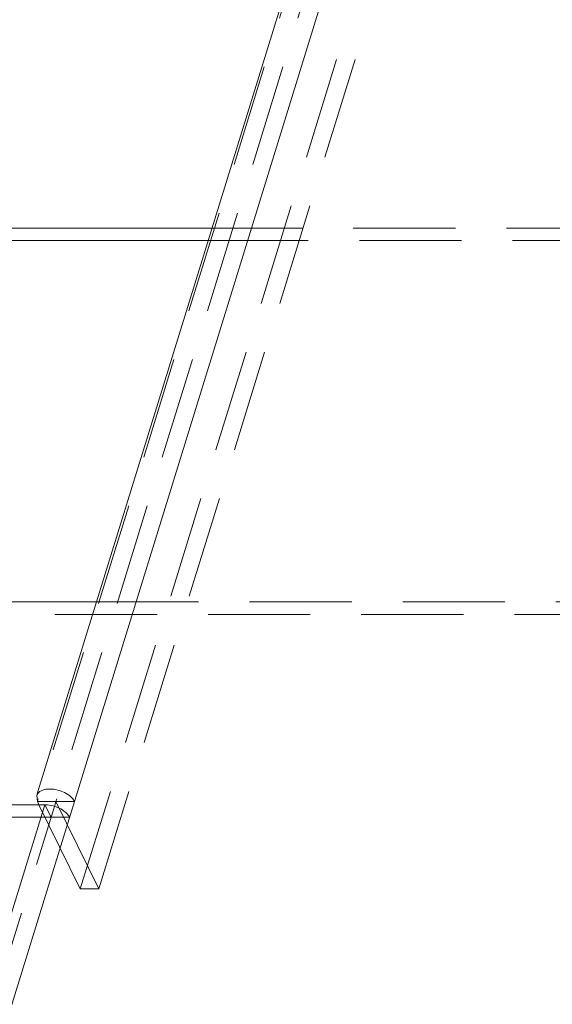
# Model space of a CAD drawing. Header units: millimetres. Extents: x 4497 to 11741, y 5958 to 12619.
# Tile 219 of 256: x 6501 to 6527, y 10095 to 10144. Entities that reach past the tile are written whole.
import ezdxf

# ---------------------------------------------------------------- set-up
doc = ezdxf.new("R2010")
doc.units = ezdxf.units.MM
doc.header["$LTSCALE"] = 0.8
doc.linetypes.add('HIDDEN', pattern=[9.525, 6.35, -3.175])
doc.layers.get('0').update_dxf_attribs({"linetype": 'CONTINUOUS', "lineweight": 0})
doc.layers.add('3', color=5, linetype='HIDDEN', lineweight=0)

msp = doc.modelspace()

# ---------------------------------------------------------------- linework, layer by layer
at = {"linetype": 'Continuous'}
for p, q in [((6530.894, 10200.441), (6501.684, 10105.918)), ((6387.772, 9730.933), (6532.77, 10200.146)), ((6510.325, 10133.879), (6464.382, 10133.879)), ((6510.132, 10133.258), (6464.687, 10133.258)), ((6464.107, 10115.292), (6504.58, 10115.292)), ((6501.604, 10105.659), (6501.638, 10105.363)), ((6501.638, 10105.363), (6503.48, 10105.363)), ((6501.638, 10105.363), (6501.717, 10105.202)), ((6502.559, 10105.363), (6502.485, 10105.123)), ((6386.546, 9731.555), (6502.012, 10105.202)), ((6502.012, 10105.202), (6497.407, 10105.202))]:
    msp.add_line(p, q, dxfattribs=at)
for points, knots in [([(6501.833, 10105.901), (6501.805, 10105.887), (6501.707, 10105.832), (6501.628, 10105.737), (6501.604, 10105.659)], [0, 0, 0, 0, 0.278308, 1, 1, 1, 1]), ([(6502.254, 10105.985), (6502.215, 10105.985), (6502.071, 10105.979), (6501.927, 10105.947), (6501.833, 10105.901)], [0, 0, 0, 0, 0.273947, 1, 1, 1, 1]), ([(6502.728, 10105.91), (6502.612, 10105.946), (6502.453, 10105.978), (6502.293, 10105.985), (6502.254, 10105.985)], [0, 0, 0, 0, 0.758603, 1, 1, 1, 1]), ([(6503.48, 10105.363), (6503.451, 10105.423), (6503.263, 10105.681), (6502.965, 10105.837), (6502.728, 10105.91)], [0, 0, 0, 0, 0.212052, 1, 1, 1, 1]), ([(6502.012, 10105.202), (6502.053, 10105.202), (6502.222, 10105.194), (6502.391, 10105.158), (6502.513, 10105.118)], [0, 0, 0, 0, 0.239755, 1, 1, 1, 1]), ([(6502.513, 10105.118), (6502.555, 10105.105), (6502.712, 10105.047), (6502.862, 10104.965), (6502.962, 10104.891)], [0, 0, 0, 0, 0.258765, 1, 1, 1, 1]), ([(6502.962, 10104.891), (6502.993, 10104.868), (6503.1, 10104.78), (6503.194, 10104.671), (6503.238, 10104.58)], [0, 0, 0, 0, 0.276148, 1, 1, 1, 1])]:
    msp.add_open_spline(points, degree=3, knots=knots, dxfattribs=at)
at = {"layer": '3'}
for p, q in [((6530.928, 10200.146), (6501.638, 10105.363)), ((6531.849, 10200.146), (6502.559, 10105.363)), ((6503.773, 10101.012), (6533.063, 10195.795)), ((6504.694, 10101.012), (6533.984, 10195.795)), ((6530.054, 10133.879), (6510.325, 10133.879)), ((6530.359, 10133.258), (6510.132, 10133.258)), ((6504.58, 10115.292), (6529.779, 10115.292)), ((6464.412, 10114.67), (6530.084, 10114.67)), ((6501.684, 10105.918), (6501.604, 10105.659)), ((6502.559, 10105.363), (6504.694, 10101.012)), ((6386.851, 9730.933), (6502.485, 10105.123)), ((6501.717, 10105.202), (6503.773, 10101.012)), ((6502.012, 10105.202), (6502.317, 10104.58)), ((6503.238, 10104.58), (6497.712, 10104.58)), ((6504.694, 10101.012), (6503.773, 10101.012))]:
    msp.add_line(p, q, dxfattribs=at)

doc.saveas('drawing.dxf')
